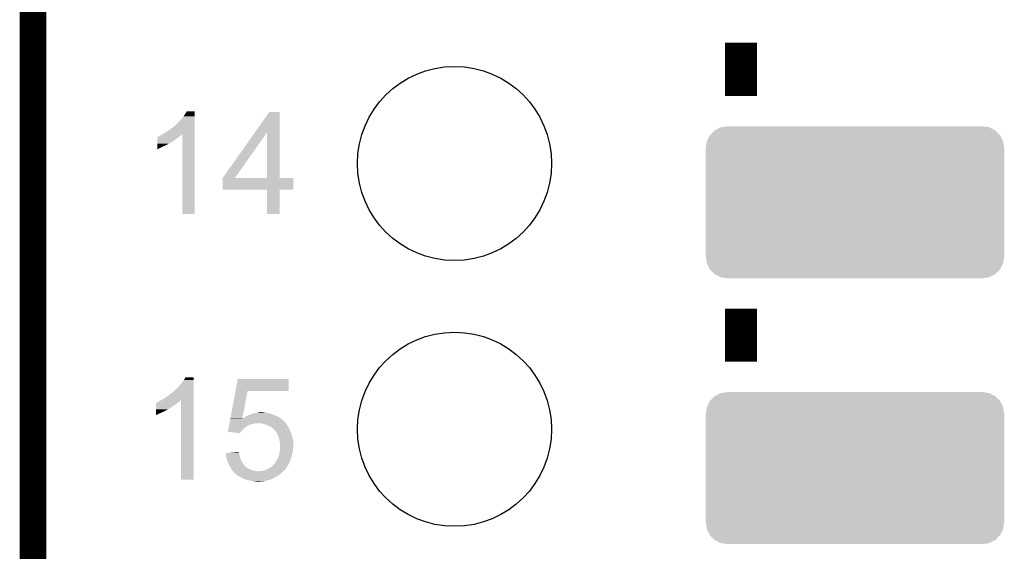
# Model space of a CAD drawing. Extents: x -4 to 126, y -8 to 66.
# Tile 9 of 256: x -4.36 to 5.04, y 16.4 to 21.48. Entities that reach past the tile are written whole.
import ezdxf

# ---------------------------------------------------------------- set-up
doc = ezdxf.new("R2010")
doc.units = 0
doc.layers.get('0').update_dxf_attribs({"linetype": 'CONTINUOUS'})
for name, color, linetype in [('CLICKER_2_FOR_TMPM4L4A_V104_GKO', 14, 'CONTINUOUS'), ('CLICKER_2_FOR_TMPM4L4A_V104_GTO', 11, 'CONTINUOUS'), ('CLICKER_2_FOR_TMPM4L4A_V104_GTS', 8, 'CONTINUOUS')]:
    doc.layers.add(name, color=color, linetype=linetype)

# ---------------------------------------------------------------- blocks, each defined once
blk = doc.blocks.new('CUSTOM_221')
for points in [[(-1.385174, 0.641776), (-1.341302, 0.68629), (1.385538, 0.641776), (1.34093, 0.68629)], [(-1.341302, 0.68629), (-1.339342, 0.687306), (1.34093, 0.68629), (1.33991, 0.687306)], [(-1.339342, 0.687306), (-1.284068, 0.715946), (1.33991, 0.687306), (1.283488, 0.715946)], [(-1.284068, 0.715946), (-1.28082, 0.716482), (1.283488, 0.715946), (1.282432, 0.716482)], [(-1.28082, 0.716482), (-1.22047, 0.72644), (1.282432, 0.716482), (1.22047, 0.72644)], [(-1.42494, 0.5207), (-1.415368, 0.582722), (1.42494, 0.5207), (1.415102, 0.582722)], [(-1.415368, 0.582722), (-1.41455, 0.584362), (1.415102, 0.582722), (1.41484, 0.584362)], [(-1.41455, 0.584362), (-1.386548, 0.64038), (1.41484, 0.584362), (1.386252, 0.64038)], [(-1.386548, 0.64038), (-1.385174, 0.641776), (1.386252, 0.64038), (1.385538, 0.641776)], [(-1.42621, -0.51943), (-1.42621, 0.51943), (1.42621, -0.51943), (1.42621, 0.51943)], [(-1.424936, 0.51943), (-1.42494, 0.5207), (1.424936, 0.51943), (1.42494, 0.5207)], [(-1.42494, -0.5207), (-1.424936, -0.51943), (1.42494, -0.5207), (1.424936, -0.51943)], [(-1.4151, -0.582722), (-1.42494, -0.5207), (1.415368, -0.582722), (1.42494, -0.5207)], [(-1.41484, -0.584362), (-1.4151, -0.582722), (1.414548, -0.584362), (1.415368, -0.582722)], [(-1.38625, -0.64038), (-1.41484, -0.584362), (1.386548, -0.64038), (1.414548, -0.584362)], [(-1.385538, -0.641776), (-1.38625, -0.64038), (1.385172, -0.641776), (1.386548, -0.64038)], [(-1.340928, -0.68629), (-1.385538, -0.641776), (1.341302, -0.68629), (1.385172, -0.641776)], [(-1.33991, -0.687306), (-1.340928, -0.68629), (1.33934, -0.687306), (1.341302, -0.68629)], [(-1.283486, -0.715946), (-1.33991, -0.687306), (1.284068, -0.715946), (1.33934, -0.687306)], [(-1.282432, -0.716482), (-1.283486, -0.715946), (1.280818, -0.716482), (1.284068, -0.715946)], [(-1.22047, -0.72644), (-1.282432, -0.716482), (1.22047, -0.72644), (1.280818, -0.716482)]]:
    blk.add_solid(points)
blk = doc.blocks.new('ROUND_43')
blk.add_circle((0, 0), 0.9271)

msp = doc.modelspace()

# ---------------------------------------------------------------- linework, layer by layer
at = {"layer": 'CLICKER_2_FOR_TMPM4L4A_V104_GKO', "const_width": 0.254}
msp.add_lwpolyline([(-4.23672, -3.83286), (-4.23672, 61.95314)], dxfattribs=at)
at = {"layer": 'CLICKER_2_FOR_TMPM4L4A_V104_GTO', "const_width": 0.3048}
for points in [[(2.52476, 20.75434), (2.52476, 21.26234)], [(2.52476, 18.21434), (2.52476, 18.72234)]]:
    msp.add_lwpolyline(points, dxfattribs=at)
at = {"layer": 'CLICKER_2_FOR_TMPM4L4A_V104_GTO'}
for points in [[(-2.78384, 20.581618), (-2.768602, 20.606998), (-2.692402, 20.581618), (-2.6924, 20.606998)], [(-2.768602, 20.606998), (-2.768588, 20.60702), (-2.6924, 20.606998), (-2.768588, 20.60702)], [(-2.116936, 20.406302), (-1.978666, 20.601918), (-1.882132, 20.406302), (-1.88214, 20.601918)], [(-1.978666, 20.601918), (-1.97865, 20.60194), (-1.88214, 20.601918), (-1.97865, 20.60194)], [(-2.852422, 20.500338), (-2.81686, 20.535902), (-2.692404, 20.500338), (-2.692402, 20.535902)], [(-2.81686, 20.535902), (-2.79908, 20.55876), (-2.692402, 20.535902), (-2.692402, 20.55876)], [(-2.79908, 20.55876), (-2.78384, 20.581618), (-2.692402, 20.55876), (-2.692402, 20.581618)], [(-2.99212, 20.39366), (-2.964178, 20.4089), (-2.692406, 20.39366), (-2.692406, 20.4089)], [(-2.964178, 20.4089), (-2.93624, 20.42922), (-2.692406, 20.4089), (-2.692404, 20.42922)], [(-2.93624, 20.42922), (-2.905758, 20.449542), (-2.692404, 20.42922), (-2.692404, 20.449542)], [(-2.905758, 20.449542), (-2.877814, 20.47494), (-2.692404, 20.449542), (-2.692404, 20.47494)], [(-2.877814, 20.47494), (-2.87528, 20.474962), (-2.692404, 20.47494), (-2.692404, 20.474962)], [(-2.87528, 20.474962), (-2.875274, 20.477486), (-2.692404, 20.474962), (-2.692404, 20.477486)], [(-2.875274, 20.477486), (-2.870196, 20.482562), (-2.692404, 20.477486), (-2.692404, 20.482562)], [(-2.870196, 20.482562), (-2.865118, 20.485104), (-2.692404, 20.482562), (-2.692404, 20.485104)], [(-2.865118, 20.485104), (-2.852422, 20.500338), (-2.692404, 20.485104), (-2.692404, 20.500338)], [(-3.050538, 20.319998), (-3.050536, 20.33778), (-2.900682, 20.319998), (-2.87782, 20.33778)], [(-3.050538, 20.30476), (-3.050538, 20.319998), (-2.926084, 20.30476), (-2.900682, 20.319998)], [(-3.050536, 20.35048), (-3.050534, 20.360646), (-2.857502, 20.35048), (-2.845302, 20.360646)], [(-3.050536, 20.33778), (-3.050536, 20.35048), (-2.87782, 20.33778), (-2.857502, 20.35048)], [(-3.050534, 20.360646), (-3.048, 20.36318), (-2.845302, 20.360646), (-2.84226, 20.36318)], [(-3.048, 20.36318), (-3.047996, 20.363182), (-2.84226, 20.36318), (-2.842258, 20.363182)], [(-3.047996, 20.363182), (-3.042918, 20.36572), (-2.842258, 20.363182), (-2.839086, 20.36572)], [(-3.042918, 20.36572), (-3.0353, 20.36826), (-2.839086, 20.36572), (-2.83591, 20.36826)], [(-3.0353, 20.36826), (-3.025142, 20.37334), (-2.83591, 20.36826), (-2.82956, 20.37334)], [(-3.025142, 20.37334), (-3.025138, 20.373342), (-2.82956, 20.37334), (-2.829558, 20.373342)], [(-3.025138, 20.373342), (-3.017522, 20.37842), (-2.829558, 20.373342), (-2.822788, 20.37842)], [(-3.017522, 20.37842), (-3.013292, 20.380958), (-2.822788, 20.37842), (-2.819402, 20.380958)], [(-3.013292, 20.380958), (-3.000602, 20.388572), (-2.819402, 20.380958), (-2.814324, 20.388572)], [(-3.000602, 20.388572), (-3.000588, 20.38858), (-2.814324, 20.388572), (-2.811802, 20.38858)], [(-3.000588, 20.38858), (-2.99212, 20.39366), (-2.692406, 20.38858), (-2.692406, 20.39366)], [(-2.81178, 19.626602), (-2.811802, 20.38858), (-2.692422, 19.626602), (-2.692406, 20.38858)], [(-2.425676, 19.969516), (-2.116936, 20.406302), (-2.308836, 19.969516), (-2.001556, 20.406302)], [(-2.001542, 19.96948), (-2.001556, 20.406302), (-1.882118, 19.96948), (-1.882132, 20.406302)], [(-3.05054, 20.2819), (-3.050538, 20.29206), (-2.96926, 20.2819), (-2.95148, 20.29206)], [(-3.05054, 20.27428), (-3.05054, 20.2819), (-2.98958, 20.27428), (-2.96926, 20.2819)], [(-3.05054, 20.243836), (-3.05054, 20.27428), (-3.05054, 20.243836), (-2.98958, 20.27428)], [(-3.050538, 20.304758), (-3.050538, 20.30476), (-2.928624, 20.304758), (-2.926084, 20.30476)], [(-3.050538, 20.29968), (-3.050538, 20.304758), (-2.938778, 20.29968), (-2.928624, 20.304758)], [(-3.050538, 20.29206), (-3.050538, 20.29968), (-2.95148, 20.29206), (-2.938778, 20.29968)], [(-2.4257, 19.860282), (-2.425698, 19.969458), (-1.750082, 19.860282), (-1.75006, 19.969458)], [(-2.425698, 19.96948), (-2.425696, 19.969486), (-2.001542, 19.96948), (-2.052756, 19.969486)], [(-2.425698, 19.969458), (-2.425698, 19.96948), (-1.75006, 19.969458), (-1.882118, 19.96948)], [(-2.425696, 19.969486), (-2.425676, 19.969516), (-2.052756, 19.969486), (-2.308836, 19.969516)], [(-2.001542, 19.86026), (-2.4257, 19.860282), (-1.750082, 19.86026), (-1.750082, 19.860282)], [(-2.00154, 19.860238), (-2.001542, 19.86026), (-1.88214, 19.860238), (-1.750082, 19.86026)], [(-2.00152, 19.626602), (-2.00154, 19.860238), (-1.882162, 19.626602), (-1.88214, 19.860238)], [(-2.692422, 19.62658), (-2.81178, 19.626602), (-2.692422, 19.62658), (-2.692422, 19.626602)], [(-1.882162, 19.62658), (-2.00152, 19.626602), (-1.882162, 19.62658), (-1.882162, 19.626602)], [(-2.794, 18.041622), (-2.781298, 18.066998), (-2.702562, 18.041622), (-2.70256, 18.066998)], [(-2.781298, 18.066998), (-2.781286, 18.06702), (-2.70256, 18.066998), (-2.781286, 18.06702)], [(-2.862582, 17.960338), (-2.8448, 17.97812), (-2.702564, 17.960338), (-2.702562, 17.97812)], [(-2.8448, 17.97812), (-2.82956, 17.995898), (-2.702562, 17.97812), (-2.702562, 17.995898)], [(-2.82956, 17.995898), (-2.794, 18.041622), (-2.702562, 17.995898), (-2.702562, 18.041622)], [(-2.302266, 17.93494), (-2.280908, 18.049218), (-1.795802, 17.93494), (-1.79578, 18.049218)], [(-2.280908, 18.049218), (-2.280902, 18.04924), (-1.79578, 18.049218), (-2.280902, 18.04924)], [(-3.004822, 17.853658), (-2.97688, 17.8689), (-2.702566, 17.853658), (-2.702566, 17.8689)], [(-2.97688, 17.8689), (-2.9464, 17.88922), (-2.702566, 17.8689), (-2.702564, 17.88922)], [(-2.9464, 17.88922), (-2.91846, 17.91208), (-2.702564, 17.88922), (-2.702564, 17.91208)], [(-2.91846, 17.91208), (-2.88798, 17.934942), (-2.702564, 17.91208), (-2.702564, 17.934942)], [(-2.88798, 17.934942), (-2.880356, 17.942562), (-2.702564, 17.934942), (-2.702564, 17.942562)], [(-2.880356, 17.942562), (-2.875278, 17.945104), (-2.702564, 17.942562), (-2.702564, 17.945104)], [(-2.875278, 17.945104), (-2.862582, 17.960338), (-2.702564, 17.945104), (-2.702564, 17.960338)], [(-2.351164, 17.673322), (-2.30227, 17.934922), (-2.237246, 17.673322), (-2.186944, 17.934922)], [(-2.30227, 17.934922), (-2.302266, 17.93494), (-2.186944, 17.934922), (-1.795802, 17.93494)], [(-3.06323, 17.76476), (-3.063226, 17.779998), (-2.938784, 17.76476), (-2.913382, 17.779998)], [(-3.063226, 17.779998), (-3.063224, 17.79778), (-2.913382, 17.779998), (-2.89052, 17.79778)], [(-3.063224, 17.79778), (-3.06322, 17.81048), (-2.89052, 17.79778), (-2.870202, 17.81048)], [(-3.06322, 17.81048), (-3.063218, 17.82064), (-2.870202, 17.81048), (-2.85801, 17.82064)], [(-3.063218, 17.82064), (-3.060694, 17.820646), (-2.85801, 17.82064), (-2.858002, 17.820646)], [(-3.060694, 17.820646), (-3.05816, 17.82318), (-2.858002, 17.820646), (-2.85496, 17.82318)], [(-3.05816, 17.82318), (-3.058156, 17.823182), (-2.85496, 17.82318), (-2.854958, 17.823182)], [(-3.058156, 17.823182), (-3.053078, 17.82572), (-2.854958, 17.823182), (-2.85115, 17.82572)], [(-3.053078, 17.82572), (-3.045456, 17.828262), (-2.85115, 17.82572), (-2.847338, 17.828262)], [(-3.045456, 17.828262), (-3.037838, 17.83334), (-2.847338, 17.828262), (-2.83972, 17.83334)], [(-3.037838, 17.83334), (-3.027678, 17.838422), (-2.83972, 17.83334), (-2.83464, 17.838422)], [(-3.027678, 17.838422), (-3.012494, 17.848544), (-2.83464, 17.838422), (-2.824518, 17.848544)], [(-3.012494, 17.848544), (-3.004822, 17.853658), (-2.702566, 17.848544), (-2.702566, 17.853658)], [(-2.82448, 17.086602), (-2.824518, 17.848544), (-2.702582, 17.086602), (-2.702566, 17.848544)], [(-3.06324, 17.71396), (-3.063238, 17.72412), (-3.04292, 17.71396), (-3.02006, 17.72412)], [(-3.06324, 17.703836), (-3.06324, 17.71396), (-3.06324, 17.703836), (-3.04292, 17.71396)], [(-3.063238, 17.72412), (-3.063236, 17.73428), (-3.02006, 17.72412), (-2.99974, 17.73428)], [(-3.063236, 17.73428), (-3.063234, 17.7419), (-2.99974, 17.73428), (-2.97942, 17.7419)], [(-3.063234, 17.7419), (-3.063232, 17.752058), (-2.97942, 17.7419), (-2.964182, 17.752058)], [(-3.063232, 17.752058), (-3.06323, 17.75968), (-2.964182, 17.752058), (-2.948942, 17.75968)], [(-3.06323, 17.764756), (-3.06323, 17.76476), (-2.941326, 17.764756), (-2.938784, 17.76476)], [(-3.06323, 17.75968), (-3.06323, 17.764756), (-2.948942, 17.75968), (-2.941326, 17.764756)], [(-2.230118, 17.675862), (-2.214878, 17.68602), (-1.875536, 17.675862), (-1.889758, 17.68602)], [(-2.214878, 17.68602), (-2.20472, 17.6911), (-1.889758, 17.68602), (-1.898648, 17.6911)], [(-2.20472, 17.6911), (-2.19329, 17.69618), (-1.898648, 17.6911), (-1.907538, 17.69618)], [(-2.19329, 17.69618), (-2.18186, 17.70126), (-1.907538, 17.69618), (-1.921086, 17.70126)], [(-2.18186, 17.70126), (-2.176272, 17.7038), (-1.921086, 17.70126), (-1.92786, 17.7038)], [(-2.176272, 17.7038), (-2.159508, 17.71142), (-1.92786, 17.7038), (-1.945638, 17.71142)], [(-2.159508, 17.71142), (-2.153918, 17.71396), (-1.945638, 17.71142), (-1.953892, 17.71396)], [(-2.153918, 17.71396), (-2.131058, 17.72158), (-1.953892, 17.71396), (-1.97866, 17.72158)], [(-2.131058, 17.72158), (-2.123438, 17.72412), (-1.97866, 17.72158), (-1.986282, 17.72412)], [(-2.123438, 17.72412), (-2.10568, 17.726658), (-1.986282, 17.72412), (-1.993898, 17.726658)], [(-2.10568, 17.726658), (-2.087892, 17.7292), (-1.993898, 17.726658), (-2.009138, 17.7292)], [(-2.087892, 17.7292), (-2.087878, 17.729202), (-2.021838, 17.7292), (-2.021846, 17.729202)], [(-2.087878, 17.729202), (-2.072636, 17.73428), (-2.021846, 17.729202), (-2.042158, 17.73428)], [(-2.368256, 17.581878), (-2.36683, 17.589498), (-2.217422, 17.581878), (-2.204722, 17.589498)], [(-2.36683, 17.589498), (-2.365406, 17.597118), (-2.204722, 17.589498), (-2.1971, 17.597118)], [(-2.365406, 17.597118), (-2.364932, 17.599658), (-2.1971, 17.597118), (-2.192024, 17.599658)], [(-2.364932, 17.59966), (-2.363032, 17.60982), (-2.189486, 17.59966), (-2.171702, 17.60982)], [(-2.364932, 17.599658), (-2.364932, 17.59966), (-2.192024, 17.599658), (-2.189486, 17.59966)], [(-2.363032, 17.60982), (-2.361608, 17.617438), (-2.171702, 17.60982), (-2.153922, 17.617438)], [(-2.361608, 17.617438), (-2.361134, 17.61998), (-2.153922, 17.617438), (-2.136142, 17.61998)], [(-2.361134, 17.61998), (-2.360184, 17.625058), (-2.136142, 17.61998), (-2.120902, 17.625058)], [(-2.360184, 17.62506), (-2.35971, 17.6276), (-2.105662, 17.62506), (-2.095502, 17.6276)], [(-2.360184, 17.625058), (-2.360184, 17.62506), (-2.120902, 17.625058), (-2.105662, 17.62506)], [(-2.35971, 17.6276), (-2.359236, 17.630138), (-1.821816, 17.6276), (-1.82372, 17.630138)], [(-2.359236, 17.630138), (-2.353538, 17.660618), (-1.82372, 17.630138), (-1.854198, 17.660618)], [(-2.353538, 17.660618), (-2.351598, 17.671004), (-1.854198, 17.660618), (-1.868736, 17.671004)], [(-2.351598, 17.671004), (-2.351168, 17.673298), (-2.2377, 17.671004), (-2.23774, 17.673298)], [(-2.351168, 17.673298), (-2.351164, 17.673322), (-2.23627, 17.673298), (-2.235196, 17.673322)], [(-2.237254, 17.673276), (-2.23774, 17.673298), (-2.237254, 17.673276), (-2.23627, 17.673298)], [(-2.2377, 17.671004), (-2.237254, 17.673276), (-1.868736, 17.671004), (-1.871916, 17.673276)], [(-2.237254, 17.673276), (-2.237246, 17.673322), (-1.871916, 17.673276), (-1.871982, 17.673322)], [(-2.235196, 17.673322), (-2.230118, 17.675862), (-1.871982, 17.673322), (-1.875536, 17.675862)], [(-2.049782, 17.62506), (-2.067562, 17.6276), (-1.81991, 17.62506), (-1.821816, 17.6276)], [(-2.03114, 17.619978), (-2.049782, 17.62506), (-1.8161, 17.619978), (-1.81991, 17.62506)], [(-2.02184, 17.617442), (-2.03114, 17.619978), (-1.81483, 17.617442), (-1.8161, 17.619978)], [(-2.002788, 17.60982), (-2.02184, 17.617442), (-1.81102, 17.60982), (-1.81483, 17.617442)], [(-1.99644, 17.60728), (-2.002788, 17.60982), (-1.808986, 17.60728), (-1.81102, 17.60982)], [(-1.973582, 17.59712), (-1.99644, 17.60728), (-1.800858, 17.59712), (-1.808986, 17.60728)], [(-1.973578, 17.597118), (-1.973582, 17.59712), (-1.800858, 17.597118), (-1.800858, 17.59712)], [(-1.955802, 17.586962), (-1.973578, 17.597118), (-1.79578, 17.586962), (-1.800858, 17.597118)], [(-1.943102, 17.576802), (-1.955802, 17.586962), (-1.7907, 17.576802), (-1.79578, 17.586962)], [(-2.374896, 17.546342), (-2.368256, 17.581878), (-2.252958, 17.546342), (-2.217422, 17.581878)], [(-2.374734, 17.54632), (-2.374896, 17.546342), (-2.25298, 17.54632), (-2.252958, 17.546342)], [(-2.263152, 17.531082), (-2.374734, 17.54632), (-2.263152, 17.531082), (-2.25298, 17.54632)], [(-1.935486, 17.569186), (-1.943102, 17.576802), (-1.786892, 17.569186), (-1.7907, 17.576802)], [(-1.932962, 17.56918), (-1.935486, 17.569186), (-1.786888, 17.56918), (-1.786892, 17.569186)], [(-1.93294, 17.566644), (-1.932962, 17.56918), (-1.78562, 17.566644), (-1.786888, 17.56918)], [(-1.932936, 17.56664), (-1.93294, 17.566644), (-1.78562, 17.56664), (-1.78562, 17.566644)], [(-1.91516, 17.54378), (-1.932936, 17.56664), (-1.775822, 17.54378), (-1.78562, 17.56664)], [(-1.907538, 17.53108), (-1.91516, 17.54378), (-1.77038, 17.53108), (-1.775822, 17.54378)], [(-1.89992, 17.518382), (-1.907538, 17.53108), (-1.765618, 17.518382), (-1.77038, 17.53108)], [(-1.897146, 17.510758), (-1.89992, 17.518382), (-1.76276, 17.510758), (-1.765618, 17.518382)], [(-1.889758, 17.49044), (-1.897146, 17.510758), (-1.75768, 17.49044), (-1.76276, 17.510758)], [(-1.88214, 17.465042), (-1.889758, 17.49044), (-1.7526, 17.465042), (-1.75768, 17.49044)], [(-1.882138, 17.46504), (-1.88214, 17.465042), (-1.7526, 17.46504), (-1.7526, 17.465042)], [(-1.8796, 17.442182), (-1.882138, 17.46504), (-1.75006, 17.442182), (-1.7526, 17.46504)], [(-1.879598, 17.442178), (-1.8796, 17.442182), (-1.75006, 17.442178), (-1.75006, 17.442182)], [(-1.87706, 17.432022), (-1.879598, 17.442178), (-1.75006, 17.432022), (-1.75006, 17.442178)], [(-1.87706, 17.393918), (-1.87706, 17.432022), (-1.75006, 17.393918), (-1.75006, 17.432022)], [(-2.395218, 17.340558), (-2.363878, 17.343116), (-2.268218, 17.340558), (-2.26822, 17.343116)], [(-2.394654, 17.335498), (-2.395218, 17.340558), (-2.268218, 17.335498), (-2.268218, 17.340558)], [(-2.392962, 17.32026), (-2.394654, 17.335498), (-2.263142, 17.32026), (-2.268218, 17.335498)], [(-2.39268, 17.31772), (-2.392962, 17.32026), (-2.262506, 17.31772), (-2.263142, 17.32026)], [(-2.390456, 17.299942), (-2.39268, 17.31772), (-2.25806, 17.299942), (-2.262506, 17.31772)], [(-2.363878, 17.343116), (-2.301636, 17.348196), (-2.26822, 17.343116), (-2.270758, 17.348196)], [(-2.301636, 17.348196), (-2.27076, 17.350716), (-2.270758, 17.348196), (-2.27076, 17.350716)], [(-1.89484, 17.30248), (-1.88468, 17.332962), (-1.767842, 17.30248), (-1.76131, 17.332962)], [(-1.88468, 17.332962), (-1.883956, 17.338038), (-1.76131, 17.332962), (-1.76022, 17.338038)], [(-1.883956, 17.338038), (-1.881778, 17.353278), (-1.76022, 17.338038), (-1.755142, 17.353278)], [(-1.881778, 17.353278), (-1.879602, 17.368518), (-1.755142, 17.353278), (-1.7526, 17.368518)], [(-1.879602, 17.368518), (-1.877788, 17.381218), (-1.7526, 17.368518), (-1.7526, 17.381218)], [(-1.877788, 17.381218), (-1.87706, 17.386302), (-1.7526, 17.381218), (-1.751584, 17.386302)], [(-1.87706, 17.386302), (-1.87706, 17.393918), (-1.751584, 17.386302), (-1.75006, 17.393918)], [(-2.39014, 17.297402), (-2.390456, 17.299942), (-2.257212, 17.297402), (-2.25806, 17.299942)], [(-2.383364, 17.277078), (-2.39014, 17.297402), (-2.25044, 17.277078), (-2.257212, 17.297402)], [(-2.37744, 17.2593), (-2.383364, 17.277078), (-2.240562, 17.2593), (-2.25044, 17.277078)], [(-2.375262, 17.25422), (-2.37744, 17.2593), (-2.23774, 17.25422), (-2.240562, 17.2593)], [(-2.366552, 17.233898), (-2.375262, 17.25422), (-2.22504, 17.233898), (-2.23774, 17.25422)], [(-2.3622, 17.22374), (-2.366552, 17.233898), (-2.21615, 17.22374), (-2.22504, 17.233898)], [(-2.355424, 17.21358), (-2.3622, 17.22374), (-2.207262, 17.21358), (-2.21615, 17.22374)], [(-2.352038, 17.2085), (-2.355424, 17.21358), (-2.20218, 17.2085), (-2.207262, 17.21358)], [(-1.966806, 17.205962), (-1.958338, 17.211042), (-1.81356, 17.205962), (-1.810386, 17.211042)], [(-1.958338, 17.211042), (-1.943102, 17.22628), (-1.810386, 17.211042), (-1.80086, 17.22628)], [(-1.943102, 17.22628), (-1.930398, 17.238984), (-1.80086, 17.22628), (-1.793602, 17.238984)], [(-1.930398, 17.238984), (-1.927858, 17.244062), (-1.793602, 17.238984), (-1.7907, 17.244062)], [(-1.927858, 17.244062), (-1.9177, 17.2593), (-1.7907, 17.244062), (-1.783082, 17.2593)], [(-1.9177, 17.2593), (-1.914526, 17.26438), (-1.783082, 17.2593), (-1.78054, 17.26438)], [(-1.914526, 17.26438), (-1.905, 17.279622), (-1.78054, 17.26438), (-1.775462, 17.279622)], [(-1.905, 17.279622), (-1.89484, 17.30248), (-1.775462, 17.279622), (-1.767842, 17.30248)], [(-2.350512, 17.205958), (-2.352038, 17.2085), (-2.199638, 17.205958), (-2.20218, 17.2085)], [(-2.345942, 17.19834), (-2.350512, 17.205958), (-2.18694, 17.19834), (-2.199638, 17.205958)], [(-2.34137, 17.19072), (-2.345942, 17.19834), (-2.1717, 17.19072), (-2.18694, 17.19834)], [(-2.336802, 17.183102), (-2.34137, 17.19072), (-2.153924, 17.183102), (-2.1717, 17.19072)], [(-2.3368, 17.1831), (-2.336802, 17.183102), (-2.15392, 17.1831), (-2.153924, 17.183102)], [(-2.331084, 17.17548), (-2.3368, 17.1831), (-2.133598, 17.17548), (-2.15392, 17.1831)], [(-2.327274, 17.1704), (-2.331084, 17.17548), (-2.110738, 17.1704), (-2.133598, 17.17548)], [(-2.32537, 17.16786), (-2.327274, 17.1704), (-2.082802, 17.16786), (-2.110738, 17.1704)], [(-2.321562, 17.162782), (-2.32537, 17.16786), (-1.851658, 17.162782), (-1.84658, 17.16786)], [(-2.313942, 17.157702), (-2.321562, 17.162782), (-1.856738, 17.157702), (-1.851658, 17.162782)], [(-2.308862, 17.150082), (-2.313942, 17.157702), (-1.864358, 17.150082), (-1.856738, 17.157702)], [(-2.30886, 17.15008), (-2.308862, 17.150082), (-1.86436, 17.15008), (-1.864358, 17.150082)], [(-2.306326, 17.145014), (-2.30886, 17.15008), (-1.87196, 17.145014), (-1.86436, 17.15008)], [(-2.303786, 17.145), (-2.306326, 17.145014), (-1.87198, 17.145), (-1.87196, 17.145014)], [(-2.301238, 17.142458), (-2.303786, 17.145), (-1.875794, 17.142458), (-1.87198, 17.145)], [(-2.29819, 17.13992), (-2.301238, 17.142458), (-1.8796, 17.13992), (-1.875794, 17.142458)], [(-2.285998, 17.12976), (-2.29819, 17.13992), (-1.891792, 17.12976), (-1.8796, 17.13992)], [(-2.281552, 17.12722), (-2.285998, 17.12976), (-1.89484, 17.12722), (-1.891792, 17.12976)], [(-2.263772, 17.11706), (-2.281552, 17.12722), (-1.910082, 17.11706), (-1.89484, 17.12722)], [(-2.250438, 17.10944), (-2.263772, 17.11706), (-1.925322, 17.10944), (-1.910082, 17.11706)], [(-2.082802, 17.16786), (-2.075176, 17.167862), (-1.84658, 17.16786), (-1.846578, 17.167862)], [(-2.075176, 17.167862), (-2.070102, 17.170398), (-1.846578, 17.167862), (-1.844042, 17.170398)], [(-2.070102, 17.170398), (-2.070096, 17.1704), (-1.844042, 17.170398), (-1.84404, 17.1704)], [(-2.052318, 17.1704), (-2.03201, 17.175478), (-1.84404, 17.1704), (-1.836422, 17.175478)], [(-2.03201, 17.175478), (-2.032002, 17.17548), (-1.836422, 17.175478), (-1.836422, 17.17548)], [(-2.032002, 17.17548), (-2.00914, 17.1831), (-1.836422, 17.17548), (-1.83134, 17.1831)], [(-2.00914, 17.1831), (-1.998986, 17.188178), (-1.83134, 17.1831), (-1.826262, 17.188178)], [(-1.998986, 17.188178), (-1.983742, 17.1958), (-1.826262, 17.188178), (-1.82082, 17.1958)], [(-1.983742, 17.1958), (-1.966806, 17.205962), (-1.82082, 17.1958), (-1.81356, 17.205962)], [(-2.702582, 17.08658), (-2.82448, 17.086602), (-2.702582, 17.08658), (-2.702582, 17.086602)], [(-2.245358, 17.1069), (-2.250438, 17.10944), (-1.9304, 17.1069), (-1.925322, 17.10944)], [(-2.23012, 17.09928), (-2.245358, 17.1069), (-1.947546, 17.09928), (-1.9304, 17.1069)], [(-2.223514, 17.09674), (-2.23012, 17.09928), (-1.95326, 17.09674), (-1.947546, 17.09928)], [(-2.197102, 17.086582), (-2.223514, 17.09674), (-1.973578, 17.086582), (-1.95326, 17.09674)], [(-2.197092, 17.08658), (-2.197102, 17.086582), (-1.973582, 17.08658), (-1.973578, 17.086582)], [(-2.173392, 17.0815), (-2.197092, 17.08658), (-1.99898, 17.0815), (-1.973582, 17.08658)], [(-2.161542, 17.07896), (-2.173392, 17.0815), (-2.007448, 17.07896), (-1.99898, 17.0815)], [(-2.146302, 17.073882), (-2.161542, 17.07896), (-2.024376, 17.073882), (-2.007448, 17.07896)], [(-2.131062, 17.07388), (-2.146302, 17.073882), (-2.024382, 17.07388), (-2.024376, 17.073882)], [(-2.118362, 17.07134), (-2.131062, 17.07388), (-2.05486, 17.07134), (-2.024382, 17.07388)], [(-2.095502, 17.0688), (-2.105662, 17.07134), (-2.082798, 17.0688), (-2.05486, 17.07134)]]:
    msp.add_solid(points, dxfattribs=at)

# ---------------------------------------------------------------- block references
at = {"layer": 'CLICKER_2_FOR_TMPM4L4A_V104_GTS'}
for name, p in [('ROUND_43', (-0.21082, 20.10918)), ('CUSTOM_221', (3.61442, 19.73834)), ('ROUND_43', (-0.21082, 17.56918)), ('CUSTOM_221', (3.61442, 17.19834))]:
    msp.add_blockref(name, p, dxfattribs=at)

doc.saveas('drawing.dxf')
